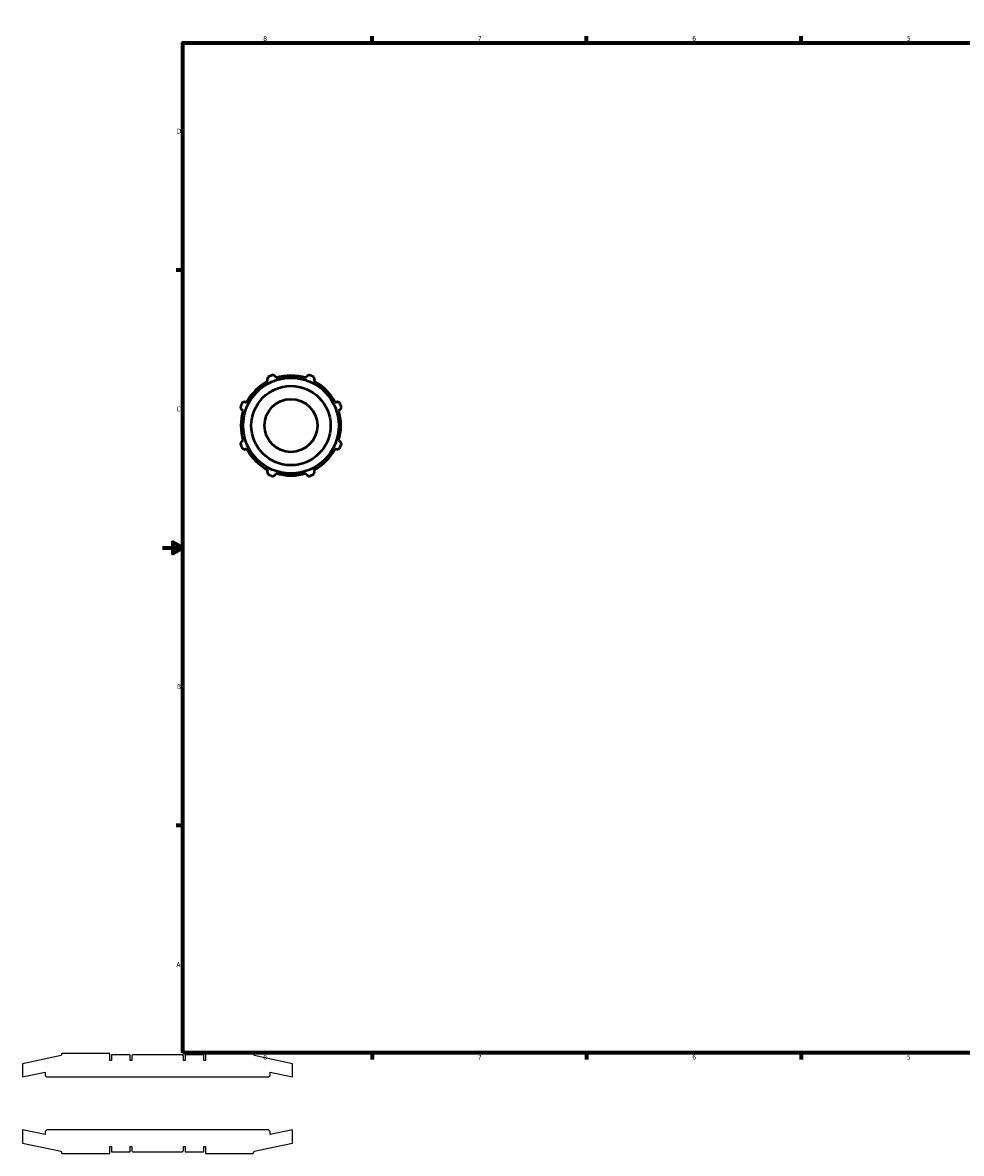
# Model space of a CAD drawing. Header units: inches. Extents: x -2.7 to 51.9, y -12.4 to 32.7.
# Tile 1 of 7: x -2.7 to 15.9, y -1 to 21.4. Entities that reach past the tile are written whole.
import ezdxf

# ---------------------------------------------------------------- set-up
doc = ezdxf.new("R2010")
doc.units = ezdxf.units.IN
doc.header["$MEASUREMENT"] = 0
doc.layers.add('Border (ANSI)', color=7, linetype='Continuous', lineweight=70)
doc.layers.add('Visible (ANSI)', color=7, linetype='Continuous', lineweight=50)
doc.styles.add('Note Text (ANSI)', font='tahoma.ttf')

# ---------------------------------------------------------------- blocks, each defined once
blk = doc.blocks.new('Borders Default Border')
at = {"layer": 'Border (ANSI)'}
for p, q in [((4.25, 21), (4.25, 21.134)), ((8.5, 21), (8.5, 21.134)), ((12.75, 21), (12.75, 21.134)), ((21.25, 21), (21.25, 21.134)), ((25.5, 21), (25.5, 21.134)), ((29.75, 21), (29.75, 21.134)), ((0.5, 16.5), (0.366, 16.5)), ((33.5, 16.5), (33.634, 16.5)), ((0.5, 5.5), (0.366, 5.5)), ((33.5, 5.5), (33.634, 5.5)), ((4.25, 1), (4.25, 0.866)), ((8.5, 1), (8.5, 0.866)), ((12.75, 1), (12.75, 0.866)), ((21.25, 1), (21.25, 0.866)), ((25.5, 1), (25.5, 0.866)), ((29.75, 1), (29.75, 0.866))]:
    blk.add_line(p, q, dxfattribs=at)
at = {"layer": 'Border (ANSI)', "flags": 128}
for points in [[(17, 21.4), (17, 21), (16.885, 21.2), (17.115, 21.2), (17, 21)], [(0.5, 1), (0.5, 21), (33.5, 21), (33.5, 1), (0.5, 1)], [(0.1, 11), (0.5, 11), (0.3, 11.115), (0.3, 10.885), (0.5, 11)], [(33.9, 11), (33.5, 11), (33.7, 11.115), (33.7, 10.885), (33.5, 11)], [(17, 0.6), (17, 1), (16.885, 0.8), (17.115, 0.8), (17, 1)]]:
    blk.add_lwpolyline(points, dxfattribs=at)
at = {"layer": 'Border (ANSI)', "color": 5, "true_color": 0x0000ff, "char_height": 0.0945, "attachment_point": 7, "style": 'Note Text (ANSI)'}
for s, insert in [('8', (2.094, 21.038)), ('7', (6.346, 21.04)), ('6', (10.595, 21.038)), ('5', (14.847, 21.038)), ('4', (19.092, 21.04)), ('3', (23.346, 21.038)), ('2', (27.596, 21.04)), ('1', (31.854, 21.04)), ('D', (0.378, 19.203)), ('D', (33.553, 19.203)), ('C', (0.378, 13.701)), ('C', (33.552, 13.701)), ('B', (0.384, 8.203)), ('B', (33.558, 8.203)), ('A', (0.373, 2.703)), ('A', (33.547, 2.703)), ('8', (2.094, 0.863)), ('7', (6.346, 0.866)), ('6', (10.595, 0.864)), ('5', (14.847, 0.864)), ('4', (19.092, 0.866)), ('3', (23.346, 0.864)), ('2', (27.596, 0.866)), ('1', (31.854, 0.866))]:
    blk.add_mtext(s, dxfattribs=dict(at, insert=insert))

msp = doc.modelspace()

# ---------------------------------------------------------------- linework, layer by layer
for p, q in [((-1.911, 0.948), (-2.675, 0.785)), ((-1.897, 0.99), (-1.911, 0.948)), ((-0.948, 0.99), (-1.897, 0.99)), ((-0.948, 0.852), (-0.948, 0.99)), ((-0.913, 0.951), (-0.913, 0.852)), ((-0.552, 0.958), (-0.905, 0.958)), ((-0.544, 0.852), (-0.544, 0.951)), ((-0.51, 0.938), (-0.51, 0.852)), ((0.489, 0.958), (-0.489, 0.958)), ((0.51, 0.852), (0.51, 0.938)), ((0.544, 0.951), (0.544, 0.852)), ((0.905, 0.958), (0.552, 0.958)), ((0.913, 0.852), (0.913, 0.951)), ((1.897, 0.99), (0.948, 0.99)), ((0.948, 0.99), (0.948, 0.852)), ((1.911, 0.948), (1.897, 0.99)), ((2.675, 0.785), (1.911, 0.948)), ((-2.675, 0.785), (-2.675, 0.524)), ((-0.913, 0.852), (-0.948, 0.852)), ((-0.51, 0.852), (-0.544, 0.852)), ((0.544, 0.852), (0.51, 0.852)), ((0.948, 0.852), (0.913, 0.852)), ((2.675, 0.524), (2.675, 0.785)), ((-2.675, 0.524), (-2.229, 0.618)), ((-2.229, 0.618), (-2.229, 0.555)), ((-2.229, 0.555), (-2.198, 0.524)), ((-2.198, 0.524), (2.198, 0.524)), ((2.198, 0.524), (2.229, 0.555)), ((2.229, 0.555), (2.229, 0.618)), ((2.229, 0.618), (2.675, 0.524)), ((-2.229, -0.618), (-2.675, -0.524)), ((-2.675, -0.524), (-2.675, -0.785)), ((-2.198, -0.524), (-2.229, -0.555)), ((-2.229, -0.555), (-2.229, -0.618)), ((2.198, -0.524), (-2.198, -0.524)), ((2.229, -0.555), (2.198, -0.524)), ((2.675, -0.524), (2.229, -0.618)), ((2.229, -0.618), (2.229, -0.555)), ((2.675, -0.785), (2.675, -0.524)), ((-2.675, -0.785), (-1.911, -0.948)), ((-0.948, -0.99), (-0.948, -0.852)), ((-0.948, -0.852), (-0.913, -0.852)), ((-0.913, -0.852), (-0.913, -0.951)), ((-0.544, -0.951), (-0.544, -0.852)), ((-0.544, -0.852), (-0.51, -0.852)), ((-0.51, -0.852), (-0.51, -0.938)), ((0.51, -0.938), (0.51, -0.852)), ((0.51, -0.852), (0.544, -0.852)), ((0.544, -0.852), (0.544, -0.951)), ((0.913, -0.951), (0.913, -0.852)), ((0.913, -0.852), (0.948, -0.852)), ((0.948, -0.852), (0.948, -0.99)), ((1.911, -0.948), (2.675, -0.785)), ((-1.911, -0.948), (-1.897, -0.99)), ((-1.897, -0.99), (-0.948, -0.99)), ((-0.905, -0.959), (-0.552, -0.959)), ((-0.489, -0.959), (0.489, -0.959)), ((0.552, -0.959), (0.905, -0.959)), ((0.948, -0.99), (1.897, -0.99)), ((1.897, -0.99), (1.911, -0.948))]:
    msp.add_line(p, q)
for centre, major_axis in [((-0.905, 0.951), (-0.00787, 0)), ((-0.552, 0.951), (0, 0.00787)), ((-0.489, 0.938), (-0.0209, 0)), ((0.489, 0.938), (0, 0.0209)), ((0.552, 0.951), (-0.00787, 0)), ((0.905, 0.951), (0, 0.00787)), ((-0.905, -0.951), (0, -0.00787)), ((-0.552, -0.951), (0.00787, 0)), ((-0.489, -0.938), (0, -0.0209)), ((0.489, -0.938), (0.0209, 0)), ((0.552, -0.951), (0, -0.00787)), ((0.905, -0.951), (0.00787, 0))]:
    msp.add_ellipse(centre, major_axis=major_axis, ratio=1, start_param=4.712389, end_param=6.283185)
at = {"layer": 'Visible (ANSI)'}
for p, q in [((2.335, 14.396), (2.344, 14.365)), ((2.94, 14.365), (2.95, 14.396)), ((2.185, 14.299), (2.17, 14.328)), ((3.114, 14.328), (3.099, 14.299)), ((1.735, 13.893), (1.764, 13.878)), ((3.521, 13.878), (3.549, 13.893)), ((1.698, 13.719), (1.667, 13.728)), ((3.617, 13.728), (3.587, 13.719)), ((1.667, 13.113), (1.698, 13.123)), ((3.587, 13.123), (3.617, 13.113)), ((1.764, 12.963), (1.735, 12.949)), ((3.549, 12.949), (3.521, 12.963)), ((2.17, 12.514), (2.185, 12.542)), ((3.099, 12.542), (3.114, 12.514)), ((2.344, 12.476), (2.335, 12.446)), ((2.95, 12.446), (2.94, 12.476))]:
    msp.add_line(p, q, dxfattribs=at)
for radius in [0.948, 0.785, 0.524]:
    msp.add_circle((2.642, 13.421), radius, dxfattribs=at)
for radius, start, end in [(1.065, 109.792, 115.208), (0.99, 72.5, 107.5), (1.065, 64.792, 70.208), (0.99, 117.5, 152.5), (0.99, 27.5, 62.5), (1.065, 154.792, 160.208), (0.99, 162.5, 197.5), (0.99, 342.5, 17.5), (1.065, 19.792, 25.208), (1.065, 199.792, 205.208), (1.065, 334.792, 340.208), (0.99, 207.5, 242.5), (0.99, 297.5, 332.5), (1.065, 244.792, 250.208), (0.99, 252.5, 287.5), (1.065, 289.792, 295.208)]:
    msp.add_arc((2.642, 13.421), radius, start, end, dxfattribs=at)
for points, weights in [([(2.189, 14.384), (2.179, 14.355), (2.17, 14.328)], [1, 1.00121620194, 1.00161556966]), ([(2.335, 14.396), (2.309, 14.409), (2.282, 14.423)], [1.00161556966, 1.00121620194, 1]), ([(3.003, 14.423), (2.976, 14.409), (2.95, 14.396)], [1, 1.00121620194, 1.00161556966]), ([(3.114, 14.328), (3.105, 14.355), (3.096, 14.384)], [1.00161556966, 1.00121620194, 1]), ([(1.735, 13.893), (1.707, 13.884), (1.679, 13.874)], [1.00161556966, 1.00121620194, 1]), ([(3.606, 13.874), (3.577, 13.884), (3.549, 13.893)], [1, 1.00121620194, 1.00161556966]), ([(1.64, 13.781), (1.654, 13.754), (1.667, 13.728)], [1, 1.00121620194, 1.00161556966]), ([(3.617, 13.728), (3.63, 13.754), (3.644, 13.781)], [1.00161556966, 1.00121620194, 1]), ([(1.667, 13.113), (1.654, 13.087), (1.64, 13.06)], [1.00161556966, 1.00121620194, 1]), ([(3.644, 13.06), (3.63, 13.087), (3.617, 13.113)], [1, 1.00121620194, 1.00161556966]), ([(1.679, 12.967), (1.707, 12.958), (1.735, 12.949)], [1, 1.00121620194, 1.00161556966]), ([(3.549, 12.949), (3.577, 12.958), (3.606, 12.967)], [1.00161556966, 1.00121620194, 1]), ([(2.17, 12.514), (2.179, 12.486), (2.189, 12.457)], [1.00161556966, 1.00121620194, 1]), ([(2.282, 12.419), (2.309, 12.432), (2.335, 12.446)], [1, 1.00121620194, 1.00161556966]), ([(2.95, 12.446), (2.976, 12.432), (3.003, 12.419)], [1.00161556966, 1.00121620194, 1]), ([(3.096, 12.457), (3.105, 12.486), (3.114, 12.514)], [1, 1.00121620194, 1.00161556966])]:
    msp.add_rational_spline(points, weights, degree=2, dxfattribs=at)

# ---------------------------------------------------------------- block references
msp.add_blockref('Borders Default Border', (0, 0))

doc.saveas('drawing.dxf')
